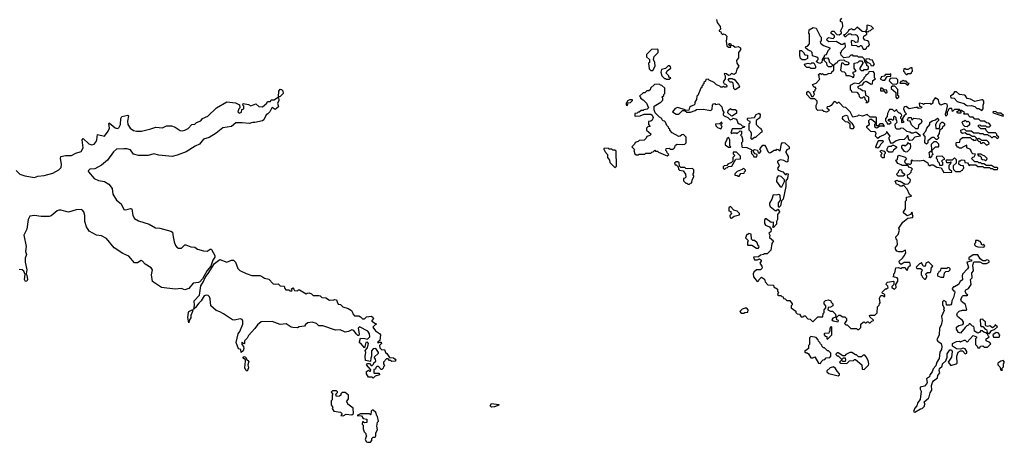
# Model space of a CAD drawing. Extents: x 2673034 to 2765626, y 830478 to 954748.
# Tile 63 of 126: x 2716032 to 2726178, y 848288 to 852645. Entities that reach past the tile are written whole.
import ezdxf

# ---------------------------------------------------------------- set-up
doc = ezdxf.new("R2010")
doc.units = 0

msp = doc.modelspace()

# ---------------------------------------------------------------- linework, layer by layer
at = {"layer": '0CON05XD'}
for points in [[(2723212, 852648), (2723220, 852615), (2723250, 852575), (2723252, 852548), (2723240, 852535), (2723240, 852525), (2723255, 852520), (2723260, 852505), (2723273, 852493), (2723285, 852498), (2723302, 852492), (2723320, 852475), (2723310, 852425), (2723320, 852375), (2723335, 852360), (2723358, 852362), (2723358, 852368), (2723340, 852385), (2723342, 852398), (2723355, 852400), (2723362, 852382), (2723385, 852380), (2723405, 852360), (2723435, 852368), (2723460, 852355), (2723458, 852335), (2723440, 852305), (2723437, 852253), (2723418, 852225), (2723422, 852195), (2723442, 852165), (2723420, 852135), (2723410, 852095), (2723395, 852080), (2723365, 852090), (2723348, 852072), (2723335, 852070), (2723315, 852088), (2723295, 852090), (2723290, 852085), (2723300, 852065), (2723300, 852035), (2723282, 852005), (2723292, 851982), (2723305, 851980), (2723318, 851968), (2723320, 851955), (2723315, 851950), (2723295, 851950), (2723285, 851960), (2723275, 851950), (2723255, 851950), (2723245, 851960), (2723212, 851972), (2723188, 851998), (2723135, 852020), (2723125, 852030), (2723102, 852028), (2723098, 852012), (2723082, 851998), (2723080, 851985), (2723072, 851978), (2723070, 851965), (2723062, 851958), (2723060, 851945), (2723052, 851938), (2723018, 851862), (2723010, 851855), (2723007, 851823), (2722990, 851795), (2722987, 851773), (2722977, 851763), (2722950, 851755), (2722935, 851740), (2722928, 851712), (2722890, 851710), (2722890, 851705), (2722905, 851690), (2722945, 851690), (2722992, 851708), (2723005, 851720), (2723075, 851722), (2723155, 851710), (2723167, 851723), (2723170, 851765), (2723182, 851778), (2723195, 851780), (2723202, 851772), (2723235, 851778), (2723267, 851747), (2723273, 851713), (2723290, 851685), (2723282, 851678), (2723280, 851665), (2723292, 851652), (2723328, 851638), (2723353, 851613), (2723375, 851620), (2723385, 851630), (2723418, 851618), (2723432, 851582), (2723445, 851570), (2723458, 851568), (2723475, 851550), (2723500, 851545), (2723498, 851532), (2723475, 851530), (2723465, 851520), (2723375, 851520), (2723360, 851475), (2723365, 851470), (2723385, 851480), (2723415, 851480), (2723425, 851472), (2723455, 851500), (2723470, 851495), (2723470, 851465), (2723460, 851455), (2723468, 851448), (2723480, 851415), (2723480, 851385), (2723470, 851375), (2723472, 851335), (2723475, 851330), (2723525, 851328), (2723568, 851308), (2723580, 851295), (2723570, 851285), (2723572, 851265), (2723588, 851248), (2723595, 851230), (2723628, 851232), (2723630, 851255), (2723612, 851262), (2723592, 851282), (2723592, 851298), (2723602, 851308), (2723635, 851300), (2723642, 851272), (2723655, 851270), (2723670, 851285), (2723670, 851295), (2723660, 851305), (2723663, 851317), (2723688, 851352), (2723705, 851350), (2723720, 851335), (2723740, 851285), (2723755, 851272), (2723770, 851275), (2723805, 851300), (2723825, 851300), (2723835, 851310), (2723848, 851308), (2723868, 851292), (2723880, 851365), (2723893, 851377), (2723916, 851376), (2723962, 851335), (2723959, 851315), (2723938, 851302), (2723928, 851285), (2723928, 851275), (2723952, 851235), (2723946, 851184), (2723935, 851176), (2723905, 851193), (2723875, 851199), (2723862, 851198), (2723840, 851185), (2723840, 851175), (2723858, 851145), (2723855, 851130), (2723840, 851115), (2723848, 851095), (2723896, 851076), (2723918, 851048), (2723930, 851050), (2723935, 851060), (2723950, 851055), (2723942, 851008), (2723928, 850982), (2723928, 850925), (2723900, 850795), (2723882, 850778), (2723870, 850725), (2723855, 850710), (2723850, 850715), (2723852, 850755), (2723870, 850785), (2723867, 850837), (2723855, 850842), (2723825, 850837), (2723795, 850840), (2723782, 850795), (2723758, 850752), (2723758, 850735), (2723765, 850720), (2723815, 850678), (2723832, 850678), (2723845, 850690), (2723858, 850675), (2723860, 850665), (2723840, 850635), (2723840, 850585), (2723830, 850565), (2723830, 850535), (2723798, 850502), (2723792, 850505), (2723800, 850525), (2723798, 850558), (2723775, 850553), (2723725, 850590), (2723715, 850590), (2723708, 850582), (2723708, 850545), (2723717, 850527), (2723759, 850509), (2723774, 850485), (2723772, 850458), (2723752, 850445), (2723760, 850425), (2723758, 850398), (2723800, 850365), (2723783, 850337), (2723772, 850268), (2723735, 850230), (2723705, 850230), (2723697, 850223), (2723664, 850216), (2723645, 850200), (2723592, 850198), (2723605, 850170), (2723635, 850170), (2723655, 850180), (2723672, 850165), (2723672, 850155), (2723658, 850135), (2723680, 850105), (2723681, 850095), (2723679, 850081), (2723665, 850067), (2723623, 850067), (2723597, 850043), (2723588, 850025), (2723593, 849993), (2723630, 849945), (2723649, 849951), (2723653, 849967), (2723675, 849990), (2723708, 849968), (2723712, 849942), (2723742, 849912), (2723798, 849908), (2723802, 849892), (2723815, 849880), (2723828, 849878), (2723840, 849865), (2723840, 849845), (2723850, 849835), (2723842, 849812), (2723855, 849800), (2723875, 849800), (2723885, 849790), (2723898, 849788), (2723902, 849772), (2723918, 849768), (2723935, 849750), (2723968, 849748), (2723990, 849715), (2723990, 849705), (2723980, 849695), (2723980, 849675), (2724028, 849638), (2724030, 849625), (2724042, 849612), (2724068, 849608), (2724085, 849580), (2724105, 849580), (2724115, 849590), (2724125, 849590), (2724152, 849562), (2724178, 849558), (2724205, 849530), (2724255, 849580), (2724308, 849582), (2724310, 849615), (2724320, 849625), (2724320, 849655), (2724340, 849675), (2724340, 849695), (2724320, 849715), (2724320, 849735), (2724335, 849750), (2724365, 849758), (2724390, 849745), (2724393, 849733), (2724410, 849715), (2724410, 849695), (2724385, 849680), (2724362, 849678), (2724360, 849655), (2724385, 849640), (2724408, 849638), (2724438, 849608), (2724440, 849585), (2724430, 849575)], [(2724485, 851780), (2724475, 851790), (2724465, 851790), (2724455, 851780), (2724438, 851798), (2724425, 851800), (2724395, 851760), (2724375, 851750), (2724352, 851748), (2724350, 851735), (2724368, 851718), (2724370, 851705), (2724347, 851693), (2724318, 851698), (2724302, 851712), (2724255, 851708), (2724243, 851723), (2724238, 851745), (2724238, 851762), (2724250, 851785), (2724250, 851805), (2724225, 851830), (2724185, 851830), (2724142, 851875), (2724143, 851897), (2724157, 851907), (2724178, 851888), (2724192, 851852), (2724208, 851852), (2724210, 851865), (2724220, 851875), (2724210, 851905), (2724228, 851912), (2724230, 851925), (2724240, 851935), (2724228, 851948), (2724215, 851950), (2724200, 851975), (2724238, 851992), (2724278, 852032), (2724270, 852045), (2724270, 852065), (2724260, 852075), (2724275, 852090), (2724285, 852090), (2724295, 852080), (2724305, 852090), (2724315, 852080), (2724345, 852080), (2724365, 852090), (2724398, 852092), (2724402, 852108), (2724420, 852125), (2724422, 852178), (2724445, 852200), (2724457, 852203), (2724463, 852217), (2724483, 852227), (2724525, 852230), (2724535, 852220), (2724568, 852208), (2724580, 852195), (2724565, 852180), (2724535, 852180), (2724515, 852200), (2724500, 852195), (2724490, 852125), (2724505, 852110), (2724528, 852108), (2724540, 852095), (2724545, 852070), (2724575, 852070), (2724605, 852060), (2724615, 852050), (2724628, 852052), (2724630, 852075), (2724620, 852085), (2724620, 852105), (2724650, 852115), (2724630, 852145), (2724630, 852195), (2724667, 852203), (2724685, 852220), (2724705, 852220), (2724720, 852205), (2724720, 852195), (2724690, 852145), (2724690, 852135), (2724702, 852122), (2724725, 852120), (2724735, 852130), (2724765, 852130), (2724778, 852142), (2724778, 852158), (2724762, 852172), (2724760, 852185), (2724740, 852215), (2724738, 852238), (2724715, 852260), (2724675, 852260), (2724665, 852270), (2724625, 852270), (2724615, 852280), (2724595, 852280), (2724575, 852260), (2724525, 852250), (2724495, 852280), (2724490, 852305), (2724500, 852315), (2724500, 852325), (2724540, 852365), (2724538, 852398), (2724525, 852400), (2724515, 852390), (2724495, 852390), (2724445, 852420), (2724368, 852418), (2724352, 852432), (2724350, 852445), (2724365, 852460), (2724415, 852450), (2724427, 852463), (2724428, 852478), (2724393, 852503), (2724393, 852517), (2724405, 852528), (2724420, 852525), (2724453, 852493), (2724475, 852490), (2724500, 852505), (2724500, 852515), (2724490, 852525), (2724512, 852575), (2724510, 852615), (2724490, 852625), (2724490, 852645), (2724505, 852660)], [(2724275, 852192), (2724252, 852202), (2724240, 852215), (2724260, 852235), (2724258, 852248), (2724245, 852260), (2724202, 852272), (2724198, 852308), (2724185, 852320), (2724155, 852330), (2724130, 852355), (2724132, 852368), (2724148, 852372), (2724170, 852395), (2724170, 852495), (2724162, 852505), (2724168, 852542), (2724207, 852563), (2724239, 852559), (2724280, 852475), (2724290, 852465), (2724290, 852425), (2724280, 852415), (2724282, 852402), (2724315, 852380), (2724380, 852355), (2724380, 852345), (2724360, 852325), (2724350, 852295), (2724338, 852282), (2724320, 852275), (2724320, 852265), (2724300, 852235), (2724298, 852202), (2724275, 852192)], [(2724745, 852340), (2724758, 852352), (2724760, 852365), (2724775, 852370), (2724790, 852385), (2724780, 852415), (2724767, 852427), (2724740, 852435), (2724728, 852455), (2724730, 852475), (2724760, 852495), (2724760, 852505), (2724748, 852518), (2724713, 852523), (2724662, 852568), (2724635, 852540), (2724615, 852540), (2724605, 852550), (2724575, 852540), (2724568, 852522), (2724538, 852492), (2724522, 852488), (2724535, 852470), (2724545, 852470), (2724575, 852500), (2724595, 852500), (2724605, 852490), (2724645, 852492), (2724657, 852487), (2724672, 852462), (2724668, 852412), (2724645, 852410), (2724632, 852422), (2724605, 852430), (2724600, 852425), (2724602, 852382), (2724655, 852380), (2724665, 852370), (2724685, 852370), (2724695, 852380), (2724705, 852380), (2724722, 852342), (2724745, 852340)], [(2724775, 852520), (2724785, 852530), (2724798, 852532), (2724812, 852548), (2724830, 852555), (2724807, 852577), (2724765, 852590), (2724760, 852585), (2724760, 852545), (2724752, 852532), (2724762, 852522), (2724775, 852520)], [(2722555, 852120), (2722580, 852165), (2722578, 852205), (2722562, 852235), (2722570, 852265), (2722610, 852305), (2722610, 852335), (2722605, 852340), (2722543, 852337), (2722490, 852285), (2722492, 852262), (2722520, 852235), (2722520, 852205), (2722512, 852195), (2722518, 852138), (2722535, 852120), (2722555, 852120)], [(2724125, 852230), (2724095, 852230), (2724078, 852245), (2724070, 852275), (2724072, 852328), (2724088, 852328), (2724110, 852305), (2724122, 852282), (2724148, 852278), (2724150, 852245), (2724125, 852230)], [(2724395, 852160), (2724365, 852160), (2724352, 852172), (2724348, 852198), (2724320, 852225), (2724320, 852235), (2724332, 852248), (2724355, 852250), (2724370, 852235), (2724372, 852212), (2724410, 852175), (2724395, 852160)], [(2724825, 852170), (2724840, 852185), (2724832, 852192), (2724818, 852228), (2724795, 852230), (2724785, 852240), (2724752, 852238), (2724752, 852222), (2724772, 852202), (2724788, 852198), (2724798, 852188), (2724802, 852172), (2724825, 852170)], [(2722725, 852030), (2722740, 852045), (2722722, 852052), (2722720, 852065), (2722692, 852095), (2722702, 852118), (2722740, 852145), (2722738, 852158), (2722725, 852170), (2722715, 852170), (2722688, 852142), (2722645, 852130), (2722638, 852105), (2722650, 852065), (2722675, 852040), (2722685, 852040), (2722695, 852030), (2722725, 852030)], [(2724225, 852142), (2724185, 852142), (2724172, 852152), (2724143, 852153), (2724122, 852172), (2724120, 852185), (2724155, 852198), (2724185, 852190), (2724195, 852200), (2724215, 852200), (2724232, 852165), (2724232, 852148), (2724225, 852142)], [(2725175, 852080), (2725185, 852090), (2725215, 852090), (2725220, 852095), (2725220, 852105), (2725230, 852115), (2725228, 852148), (2725215, 852150), (2725185, 852130), (2725165, 852130), (2725155, 852140), (2725142, 852138), (2725140, 852115), (2725148, 852108), (2725152, 852092), (2725165, 852080), (2725175, 852080)], [(2723405, 851920), (2723390, 851935), (2723385, 851990), (2723375, 852000), (2723352, 852002), (2723332, 852022), (2723342, 852038), (2723375, 852040), (2723385, 852030), (2723395, 852030), (2723440, 851975), (2723448, 851955), (2723442, 851945), (2723405, 851920)], [(2724765, 851790), (2724780, 851805), (2724780, 851845), (2724752, 851862), (2724748, 851908), (2724715, 851910), (2724695, 851930), (2724682, 851932), (2724672, 851942), (2724670, 851955), (2724695, 851970), (2724718, 851972), (2724735, 852000), (2724755, 852010), (2724805, 851980), (2724818, 851982), (2724822, 852018), (2724850, 852035), (2724840, 852045), (2724840, 852095), (2724825, 852110), (2724782, 852108), (2724778, 852092), (2724765, 852080), (2724752, 852078), (2724750, 852065), (2724730, 852045), (2724730, 852035), (2724678, 851982), (2724635, 851990), (2724590, 851965), (2724590, 851925), (2724598, 851918), (2724602, 851902), (2724657, 851897), (2724680, 851875), (2724683, 851853), (2724695, 851840), (2724715, 851840), (2724725, 851850), (2724738, 851848), (2724740, 851825), (2724760, 851805), (2724750, 851790), (2724765, 851790)], [(2724945, 852020), (2724972, 852058), (2725008, 852062), (2725008, 852088), (2724995, 852080), (2724955, 852080), (2724938, 852062), (2724910, 852055), (2724910, 852045), (2724900, 852035), (2724923, 852023), (2724945, 852020)], [(2725065, 851980), (2725080, 851995), (2725080, 852025), (2725068, 852038), (2725025, 852042), (2725002, 852038), (2724990, 852015), (2725022, 851982), (2725065, 851980)], [(2722705, 851240), (2722720, 851255), (2722702, 851272), (2722700, 851285), (2722690, 851295), (2722692, 851318), (2722725, 851320), (2722735, 851310), (2722765, 851310), (2722778, 851322), (2722790, 851350), (2722805, 851362), (2722865, 851358), (2722887, 851363), (2722900, 851375), (2722898, 851435), (2722872, 851462), (2722855, 851458), (2722837, 851443), (2722825, 851442), (2722755, 851480), (2722730, 851505), (2722730, 851515), (2722722, 851522), (2722718, 851538), (2722700, 851555), (2722688, 851588), (2722675, 851600), (2722662, 851602), (2722652, 851612), (2722650, 851625), (2722625, 851640), (2722580, 851685), (2722570, 851715), (2722570, 851755), (2722640, 851795), (2722660, 851815), (2722660, 851835), (2722650, 851845), (2722668, 851862), (2722670, 851875), (2722680, 851885), (2722678, 851938), (2722648, 851968), (2722635, 851970), (2722625, 851980), (2722573, 851977), (2722532, 851938), (2722528, 851922), (2722515, 851910), (2722495, 851910), (2722475, 851890), (2722455, 851890), (2722420, 851855), (2722428, 851848), (2722430, 851835), (2722455, 851820), (2722490, 851785), (2722510, 851735), (2722497, 851723), (2722463, 851717), (2722455, 851710), (2722435, 851710), (2722415, 851690), (2722405, 851690), (2722395, 851680), (2722372, 851678), (2722370, 851655), (2722375, 851650), (2722425, 851652), (2722465, 851672), (2722535, 851672), (2722549, 851659), (2722558, 851635), (2722550, 851610), (2722535, 851600), (2722510, 851595), (2722510, 851565), (2722530, 851545), (2722505, 851540), (2722490, 851525), (2722490, 851505), (2722540, 851465), (2722525, 851450), (2722495, 851440), (2722488, 851422), (2722468, 851402), (2722415, 851400), (2722405, 851390), (2722375, 851380), (2722368, 851362), (2722340, 851335), (2722368, 851308), (2722360, 851295), (2722372, 851262), (2722385, 851250), (2722405, 851250), (2722415, 851260), (2722475, 851260), (2722485, 851270), (2722535, 851270), (2722545, 851280), (2722558, 851282), (2722575, 851300), (2722585, 851290), (2722605, 851290), (2722615, 851280), (2722688, 851248), (2722705, 851240)], [(2724965, 851890), (2724970, 851895), (2724968, 851918), (2724935, 851920), (2724915, 851940), (2724902, 851938), (2724902, 851912), (2724935, 851910), (2724955, 851890), (2724965, 851890)], [(2725075, 851830), (2725090, 851845), (2725090, 851855), (2725080, 851865), (2725080, 851925), (2725048, 851958), (2725025, 851960), (2725012, 851948), (2725010, 851935), (2725060, 851895), (2725060, 851845), (2725075, 851830)], [(2725185, 851970), (2725198, 851988), (2725182, 851992), (2725165, 852010), (2725145, 852010), (2725135, 852020), (2725125, 852010), (2725112, 852008), (2725100, 851995), (2725105, 851990), (2725155, 851990), (2725185, 851970)], [(2715995, 851089), (2716035, 851053), (2716085, 851034), (2716185, 851019), (2716218, 851032), (2716285, 851040), (2716374, 851064), (2716435, 851096), (2716458, 851122), (2716464, 851155), (2716451, 851215), (2716457, 851233), (2716505, 851246), (2716565, 851246), (2716610, 851270), (2716665, 851287), (2716685, 851325), (2716674, 851405), (2716685, 851419), (2716745, 851365), (2716775, 851355), (2716799, 851361), (2716818, 851382), (2716828, 851405), (2716835, 851462), (2716905, 851444), (2716945, 851495), (2716956, 851525), (2716950, 851575), (2716955, 851582), (2717015, 851531), (2717035, 851524), (2717055, 851531), (2717069, 851565), (2717073, 851627), (2717084, 851646), (2717145, 851659), (2717152, 851655), (2717143, 851597), (2717145, 851565), (2717169, 851525), (2717205, 851503), (2717235, 851495), (2717286, 851494), (2717382, 851518), (2717435, 851537), (2717505, 851531), (2717545, 851552), (2717595, 851552), (2717635, 851537), (2717685, 851503), (2717711, 851499), (2717735, 851505), (2717767, 851523), (2717805, 851566), (2717835, 851569), (2717855, 851585), (2717898, 851602), (2717915, 851626), (2717970, 851650), (2718059, 851735), (2718165, 851799), (2718255, 851786), (2718297, 851767), (2718300, 851735), (2718290, 851725), (2718280, 851695), (2718295, 851682), (2718318, 851692), (2718322, 851718), (2718340, 851725), (2718340, 851755), (2718330, 851765), (2718335, 851780), (2718389, 851769), (2718415, 851758), (2718465, 851778), (2718495, 851750), (2718535, 851748), (2718580, 851785), (2718585, 851800), (2718615, 851800), (2718622, 851818), (2718655, 851818), (2718700, 851850), (2718701, 851909), (2718715, 851928), (2718730, 851925), (2718743, 851913), (2718748, 851885), (2718715, 851852), (2718700, 851850), (2718702, 851808), (2718690, 851785), (2718700, 851745), (2718665, 851720), (2718635, 851740), (2718630, 851735), (2718610, 851695), (2718590, 851675), (2718570, 851665), (2718548, 851612), (2718535, 851601), (2718455, 851584), (2718434, 851586), (2718395, 851573), (2718323, 851583), (2718259, 851581), (2718213, 851545), (2718125, 851531), (2718056, 851475), (2717985, 851430), (2717925, 851414), (2717885, 851361), (2717839, 851341), (2717746, 851284), (2717653, 851247), (2717604, 851236), (2717465, 851248), (2717415, 851262), (2717355, 851243), (2717255, 851245), (2717205, 851260), (2717173, 851303), (2717135, 851313), (2717105, 851313), (2717031, 851309), (2716997, 851283), (2716935, 851198), (2716875, 851145), (2716805, 851108), (2716755, 851105), (2716739, 851085), (2716740, 851075), (2716798, 851008), (2716845, 850988), (2716906, 850975), (2716949, 850949), (2716984, 850904), (2716992, 850845), (2717031, 850785), (2717078, 850745), (2717105, 850689), (2717125, 850685), (2717175, 850698), (2717186, 850695), (2717197, 850625), (2717215, 850595), (2717255, 850571), (2717365, 850536), (2717430, 850500), (2717475, 850496), (2717590, 850465), (2717606, 850455), (2717615, 850405), (2717623, 850355), (2717637, 850317), (2717650, 850300), (2717669, 850289), (2717700, 850290), (2717735, 850322), (2717745, 850323), (2717795, 850304), (2717835, 850298), (2717865, 850279), (2717925, 850261), (2717965, 850259), (2717995, 850278), (2718005, 850280), (2718008, 850275), (2718041, 850215), (2718044, 850195), (2718023, 850165), (2718000, 850105), (2717965, 850060), (2717916, 849974), (2717887, 849943), (2717874, 849936), (2717820, 849930), (2717775, 849875), (2717735, 849860), (2717695, 849873), (2717635, 849865), (2717494, 849885), (2717402, 849945), (2717389, 850015), (2717401, 850065), (2717385, 850085), (2717324, 850124), (2717299, 850155), (2717285, 850162), (2717245, 850138), (2717215, 850139), (2717157, 850207), (2717093, 850235), (2717005, 850294), (2716928, 850388), (2716875, 850416), (2716825, 850422), (2716749, 850465), (2716719, 850509), (2716703, 850565), (2716703, 850625), (2716692, 850665), (2716680, 850680), (2716665, 850688), (2716615, 850685), (2716535, 850659), (2716455, 850682), (2716435, 850681), (2716417, 850673), (2716356, 850624), (2716335, 850616), (2716253, 850617), (2716185, 850625), (2716135, 850618), (2716118, 850585), (2716105, 850485), (2716074, 850425), (2716099, 850305), (2716093, 850255), (2716103, 850225), (2716088, 850185), (2716089, 850145), (2716106, 850066), (2716097, 850025), (2716105, 850010), (2716112, 849965), (2716105, 849948), (2716092, 849945), (2716083, 849965), (2716088, 850018), (2716073, 850053), (2716056, 850066), (2716025, 850070)], [(2724430, 849575), (2724412, 849568), (2724402, 849552), (2724415, 849540), (2724465, 849530), (2724470, 849545), (2724452, 849552), (2724450, 849575), (2724472, 849598), (2724485, 849600), (2724515, 849580), (2724535, 849580), (2724550, 849565), (2724550, 849545), (2724532, 849512), (2724545, 849500), (2724558, 849498), (2724595, 849460), (2724655, 849460), (2724665, 849450), (2724678, 849452), (2724698, 849472), (2724700, 849505), (2724722, 849528), (2724735, 849530), (2724745, 849520), (2724755, 849520), (2724765, 849530), (2724775, 849530), (2724785, 849520), (2724795, 849520), (2724812, 849538), (2724828, 849542), (2724828, 849548), (2724792, 849582), (2724790, 849595), (2724795, 849600), (2724845, 849600), (2724868, 849622), (2724870, 849685), (2724888, 849702), (2724890, 849715), (2724900, 849725), (2724890, 849775), (2724905, 849800), (2724925, 849800), (2724935, 849790), (2724945, 849790), (2724947, 849807), (2724935, 849820), (2724922, 849822), (2724920, 849835), (2724955, 849870), (2724965, 849870), (2724980, 849885), (2724978, 849898), (2724960, 849915), (2724965, 849930), (2724975, 849940), (2725035, 849950), (2725040, 849945), (2725040, 849915), (2725020, 849895), (2725020, 849885), (2725045, 849868), (2725062, 849885), (2725060, 849915), (2725082, 849948), (2725082, 849972), (2725072, 849982), (2725030, 849995), (2725040, 850005), (2725040, 850025), (2725050, 850035), (2725060, 850085), (2725085, 850090), (2725115, 850080), (2725125, 850090), (2725155, 850090), (2725162, 850072), (2725175, 850060), (2725192, 850098), (2725210, 850115), (2725205, 850140), (2725145, 850140), (2725115, 850122), (2725098, 850135), (2725094, 850156), (2725130, 850185), (2725150, 850215), (2725162, 850245), (2725160, 850265), (2725155, 850270), (2725125, 850251), (2725092, 850252), (2725070, 850260), (2725058, 850278), (2725058, 850295), (2725077, 850325), (2725072, 850372), (2725063, 850383), (2725060, 850405), (2725085, 850430), (2725097, 850475), (2725090, 850495), (2725132, 850558), (2725183, 850597), (2725230, 850605), (2725238, 850615), (2725228, 850642), (2725230, 850655), (2725225, 850660), (2725210, 850635), (2725175, 850622), (2725140, 850655), (2725140, 850665), (2725160, 850695), (2725160, 850775), (2725170, 850785), (2725170, 850815), (2725220, 850825), (2725202, 850842), (2725178, 850898), (2725138, 850938), (2725125, 850930), (2725105, 850930), (2725095, 850940), (2725062, 850952), (2725060, 850965), (2725050, 850975), (2725062, 850988), (2725075, 850990), (2725085, 850980), (2725105, 850980), (2725155, 850950), (2725188, 850952), (2725208, 850972), (2725210, 850995), (2725195, 851010), (2725182, 851012), (2725180, 851045), (2725198, 851052), (2725218, 851072), (2725220, 851095), (2725230, 851105), (2725218, 851118), (2725202, 851122), (2725185, 851140), (2725125, 851140), (2725115, 851150), (2725082, 851162), (2725060, 851195), (2725078, 851202), (2725080, 851235), (2725092, 851248), (2725155, 851228), (2725170, 851215), (2725150, 851185), (2725152, 851172), (2725165, 851160), (2725195, 851160), (2725208, 851152), (2725220, 851165), (2725220, 851195), (2725225, 851200), (2725235, 851190), (2725285, 851192), (2725305, 851188), (2725345, 851197), (2725388, 851168), (2725392, 851152), (2725405, 851140), (2725415, 851140), (2725425, 851150), (2725445, 851150), (2725483, 851123), (2725528, 851118), (2725555, 851070), (2725638, 851072), (2725638, 851078), (2725612, 851102), (2725608, 851115), (2725610, 851145), (2725628, 851162), (2725630, 851175), (2725625, 851180), (2725615, 851170), (2725585, 851170), (2725580, 851195), (2725585, 851200), (2725645, 851200), (2725665, 851220), (2725680, 851205), (2725680, 851165), (2725652, 851138), (2725650, 851115), (2725655, 851100), (2725675, 851080), (2725725, 851080), (2725735, 851090), (2725748, 851092), (2725750, 851105), (2725760, 851115), (2725758, 851138), (2725725, 851140), (2725710, 851155), (2725712, 851188), (2725725, 851190), (2725735, 851200), (2725768, 851198), (2725772, 851172), (2725798, 851168), (2725815, 851140), (2725825, 851150), (2725885, 851150), (2725905, 851130), (2725955, 851130), (2725965, 851120), (2726025, 851120), (2726035, 851110), (2726055, 851110), (2726065, 851100), (2726108, 851102), (2726110, 851115), (2726105, 851120), (2726075, 851120), (2726045, 851140), (2725995, 851140), (2725965, 851160), (2725945, 851160), (2725935, 851170), (2725915, 851170), (2725905, 851180), (2725875, 851180), (2725840, 851215), (2725852, 851228), (2725868, 851232), (2725880, 851260), (2725852, 851262), (2725842, 851272), (2725828, 851308), (2725792, 851322), (2725790, 851350), (2725742, 851328), (2725735, 851320), (2725715, 851320), (2725705, 851330), (2725692, 851332), (2725690, 851345), (2725680, 851355), (2725680, 851375), (2725685, 851380), (2725718, 851382), (2725722, 851408), (2725745, 851430), (2725825, 851430), (2725845, 851410), (2725855, 851410), (2725865, 851400), (2725888, 851402), (2725890, 851425), (2725875, 851440), (2725845, 851440), (2725815, 851460), (2725795, 851460), (2725775, 851480), (2725745, 851470), (2725733, 851483), (2725730, 851505), (2725765, 851520), (2725785, 851500), (2725835, 851500), (2725865, 851480), (2725915, 851480), (2725925, 851470), (2725955, 851470), (2725965, 851460), (2726005, 851460), (2726015, 851450), (2726028, 851448), (2726045, 851430), (2726055, 851430), (2726065, 851440), (2726085, 851440), (2726105, 851420), (2726120, 851435), (2726102, 851452), (2726100, 851465), (2726088, 851478), (2726015, 851480), (2725992, 851502), (2725988, 851518), (2725935, 851520), (2725912, 851542), (2725912, 851558), (2725925, 851560), (2725935, 851550), (2725985, 851550), (2725995, 851540), (2726025, 851540), (2726040, 851555), (2726018, 851578), (2725995, 851580), (2725975, 851600), (2725935, 851600), (2725915, 851620), (2725875, 851620), (2725855, 851640), (2725825, 851640), (2725812, 851652), (2725805, 851670), (2725762, 851672), (2725768, 851688), (2725735, 851710), (2725720, 851710), (2725730, 851695), (2725728, 851682), (2725695, 851680), (2725690, 851695), (2725705, 851710), (2725720, 851710), (2725715, 851720), (2725665, 851720), (2725645, 851700), (2725638, 851728), (2725615, 851730), (2725600, 851715), (2725600, 851705), (2725590, 851695), (2725590, 851665), (2725575, 851650), (2725570, 851675), (2725580, 851695), (2725592, 851755), (2725590, 851775), (2725565, 851782), (2725522, 851762), (2725507, 851785), (2725498, 851818), (2725465, 851840), (2725440, 851805), (2725440, 851785), (2725425, 851770), (2725415, 851780), (2725355, 851778), (2725345, 851770), (2725337, 851777), (2725300, 851785), (2725302, 851752), (2725330, 851745), (2725317, 851733), (2725295, 851730), (2725285, 851740), (2725265, 851740), (2725197, 851727), (2725165, 851750), (2725152, 851748), (2725142, 851738), (2725140, 851725), (2725152, 851692), (2725170, 851675), (2725147, 851653), (2725130, 851625), (2725130, 851605), (2725138, 851598), (2725140, 851585), (2725125, 851580), (2725120, 851585), (2725120, 851615), (2725110, 851625), (2725110, 851645), (2725120, 851655), (2725118, 851668), (2725105, 851680), (2725095, 851680), (2725072, 851702), (2725065, 851720), (2725045, 851700), (2725025, 851720), (2724995, 851720), (2724973, 851677), (2724972, 851648), (2724952, 851625), (2724953, 851603), (2724968, 851588), (2724972, 851572), (2724995, 851570), (2725010, 851585), (2724998, 851598), (2724982, 851602), (2724992, 851618), (2725015, 851620), (2725025, 851610), (2725040, 851615), (2725040, 851645), (2725045, 851650), (2725060, 851635), (2725060, 851615), (2725068, 851605), (2725070, 851585), (2725050, 851565), (2725053, 851533), (2725065, 851520), (2725105, 851520), (2725115, 851530), (2725137, 851527), (2725170, 851495), (2725205, 851490), (2725218, 851478), (2725242, 851478), (2725267, 851487), (2725308, 851458), (2725310, 851445), (2725255, 851432), (2725228, 851402), (2725205, 851400), (2725190, 851415), (2725188, 851448), (2725175, 851448), (2725168, 851432), (2725145, 851410), (2725094, 851406), (2725063, 851397), (2725028, 851372), (2725015, 851370), (2725000, 851385), (2724990, 851415), (2724990, 851435), (2725000, 851445), (2724968, 851488), (2724962, 851488), (2724960, 851475), (2724948, 851462), (2724895, 851438), (2724875, 851420), (2724850, 851445), (2724858, 851475), (2724848, 851488), (2724802, 851492), (2724760, 851535), (2724762, 851548), (2724790, 851565), (2724790, 851575), (2724780, 851585), (2724780, 851605), (2724795, 851620), (2724808, 851618), (2724848, 851588), (2724850, 851575), (2724840, 851565), (2724840, 851545), (2724852, 851532), (2724865, 851530), (2724895, 851550), (2724925, 851550), (2724938, 851542), (2724940, 851555), (2724925, 851570), (2724895, 851570), (2724878, 851552), (2724862, 851552), (2724860, 851635), (2724855, 851640), (2724795, 851640), (2724765, 851668), (2724715, 851650), (2724675, 851660), (2724665, 851650), (2724615, 851640), (2724590, 851695), (2724545, 851740), (2724522, 851742), (2724485, 851780)], [(2725945, 851710), (2725960, 851725), (2725958, 851765), (2725967, 851785), (2725967, 851805), (2725955, 851818), (2725945, 851820), (2725875, 851802), (2725830, 851825), (2725795, 851832), (2725779, 851859), (2725767, 851867), (2725715, 851872), (2725685, 851902), (2725665, 851900), (2725646, 851874), (2725622, 851855), (2725625, 851840), (2725660, 851835), (2725693, 851803), (2725713, 851793), (2725765, 851780), (2725783, 851763), (2725798, 851758), (2725835, 851760), (2725875, 851750), (2725895, 851730), (2725915, 851728), (2725945, 851710)], [(2722295, 851760), (2722302, 851788), (2722325, 851790), (2722348, 851812), (2722348, 851818), (2722315, 851820), (2722290, 851805), (2722290, 851795), (2722280, 851785), (2722280, 851765), (2722295, 851760)], [(2722825, 851670), (2722862, 851708), (2722890, 851710), (2722890, 851715), (2722815, 851738), (2722785, 851730), (2722760, 851695), (2722795, 851670), (2722825, 851670)], [(2723375, 851650), (2723362, 851652), (2723330, 851685), (2723333, 851707), (2723355, 851730), (2723365, 851720), (2723405, 851720), (2723417, 851707), (2723418, 851682), (2723375, 851650)], [(2723575, 851410), (2723570, 851415), (2723572, 851472), (2723565, 851490), (2723550, 851505), (2723550, 851575), (2723558, 851582), (2723560, 851595), (2723542, 851602), (2723532, 851612), (2723530, 851625), (2723535, 851630), (2723602, 851638), (2723621, 851669), (2723652, 851682), (2723662, 851665), (2723657, 851633), (2723620, 851605), (2723620, 851565), (2723655, 851530), (2723670, 851525), (2723670, 851515), (2723680, 851505), (2723680, 851485), (2723665, 851480), (2723615, 851430), (2723605, 851430), (2723575, 851410)], [(2724598, 851518), (2724590, 851525), (2724588, 851568), (2724565, 851590), (2724542, 851592), (2724517, 851617), (2724510, 851625), (2724512, 851648), (2724545, 851660), (2724563, 851653), (2724572, 851612), (2724608, 851578), (2724628, 851545), (2724627, 851533), (2724615, 851520), (2724598, 851518)], [(2725285, 851520), (2725265, 851520), (2725222, 851562), (2725208, 851598), (2725182, 851602), (2725180, 851615), (2725188, 851622), (2725190, 851635), (2725218, 851638), (2725225, 851610), (2725245, 851630), (2725303, 851623), (2725320, 851615), (2725328, 851595), (2725322, 851578), (2725292, 851558), (2725290, 851525), (2725285, 851520)], [(2725375, 851362), (2725360, 851375), (2725362, 851442), (2725340, 851465), (2725370, 851495), (2725378, 851525), (2725410, 851565), (2725410, 851585), (2725435, 851602), (2725468, 851612), (2725488, 851628), (2725498, 851618), (2725500, 851605), (2725482, 851588), (2725470, 851565), (2725472, 851522), (2725508, 851522), (2725518, 851572), (2725533, 851587), (2725545, 851590), (2725560, 851575), (2725560, 851555), (2725542, 851538), (2725538, 851522), (2725508, 851502), (2725507, 851473), (2725490, 851445), (2725500, 851435), (2725500, 851425), (2725485, 851410), (2725475, 851410), (2725455, 851430), (2725435, 851430), (2725390, 851395), (2725390, 851375), (2725375, 851362)], [(2726165, 851650), (2726168, 851658), (2726142, 851682), (2726115, 851680), (2726085, 851698), (2726060, 851695), (2726063, 851683), (2726165, 851650)], [(2723255, 851520), (2723270, 851545), (2723260, 851555), (2723260, 851565), (2723270, 851575), (2723268, 851588), (2723245, 851570), (2723202, 851568), (2723205, 851550), (2723222, 851532), (2723255, 851520)], [(2725795, 851540), (2725772, 851542), (2725752, 851562), (2725750, 851575), (2725740, 851585), (2725752, 851598), (2725765, 851600), (2725775, 851610), (2725792, 851592), (2725805, 851600), (2725820, 851585), (2725818, 851562), (2725795, 851540)], [(2723355, 851330), (2723360, 851335), (2723350, 851345), (2723350, 851405), (2723335, 851430), (2723320, 851415), (2723320, 851405), (2723300, 851375), (2723300, 851355), (2723335, 851330), (2723355, 851330)], [(2722165, 851120), (2722180, 851135), (2722178, 851288), (2722165, 851300), (2722145, 851300), (2722135, 851310), (2722105, 851310), (2722095, 851320), (2722052, 851318), (2722050, 851305), (2722058, 851298), (2722060, 851285), (2722090, 851255), (2722090, 851225), (2722110, 851195), (2722112, 851172), (2722165, 851120)], [(2724875, 851320), (2724862, 851322), (2724852, 851335), (2724873, 851387), (2724885, 851400), (2724925, 851400), (2724930, 851385), (2724902, 851358), (2724888, 851332), (2724875, 851320)], [(2724988, 851278), (2724972, 851292), (2724970, 851315), (2724985, 851340), (2725015, 851340), (2725025, 851350), (2725035, 851350), (2725068, 851335), (2725068, 851325), (2725035, 851300), (2725025, 851280), (2724988, 851278)], [(2725165, 851278), (2725148, 851285), (2725122, 851325), (2725122, 851345), (2725125, 851350), (2725145, 851350), (2725157, 851343), (2725180, 851365), (2725185, 851380), (2725195, 851370), (2725208, 851368), (2725212, 851335), (2725205, 851310), (2725175, 851282), (2725165, 851278)], [(2725415, 851220), (2725400, 851225), (2725410, 851235), (2725402, 851275), (2725430, 851300), (2725428, 851362), (2725455, 851390), (2725475, 851390), (2725500, 851365), (2725500, 851335), (2725495, 851330), (2725465, 851330), (2725438, 851302), (2725430, 851300), (2725430, 851275), (2725438, 851268), (2725440, 851255), (2725432, 851248), (2725428, 851232), (2725415, 851220)], [(2725995, 851350), (2726020, 851365), (2726018, 851378), (2725998, 851398), (2725945, 851400), (2725915, 851420), (2725902, 851418), (2725902, 851402), (2725915, 851390), (2725928, 851388), (2725932, 851372), (2725945, 851370), (2725955, 851380), (2725965, 851380), (2725995, 851350)], [(2723295, 851100), (2723312, 851118), (2723325, 851120), (2723335, 851130), (2723370, 851135), (2723412, 851208), (2723458, 851212), (2723458, 851238), (2723418, 851278), (2723382, 851278), (2723382, 851262), (2723400, 851245), (2723380, 851225), (2723380, 851185), (2723368, 851172), (2723330, 851155), (2723318, 851142), (2723292, 851138), (2723282, 851128), (2723280, 851115), (2723295, 851100)], [(2724935, 851220), (2724922, 851222), (2724910, 851235), (2724910, 851255), (2724920, 851265), (2724900, 851285), (2724905, 851300), (2724938, 851288), (2724950, 851275), (2724950, 851265), (2724940, 851255), (2724940, 851225), (2724935, 851220)], [(2725535, 851140), (2725512, 851142), (2725510, 851165), (2725492, 851182), (2725490, 851205), (2725480, 851215), (2725482, 851238), (2725535, 851240), (2725558, 851218), (2725558, 851202), (2725542, 851198), (2725530, 851185), (2725540, 851175), (2725540, 851145), (2725535, 851140)], [(2725985, 851190), (2725998, 851202), (2726000, 851215), (2725978, 851238), (2725945, 851250), (2725935, 851260), (2725900, 851260), (2725912, 851242), (2725925, 851240), (2725938, 851228), (2725940, 851215), (2725952, 851202), (2725975, 851200), (2725985, 851190)], [(2722935, 850950), (2722945, 850960), (2722958, 850962), (2722960, 850995), (2722980, 851025), (2722980, 851035), (2722970, 851045), (2722970, 851055), (2722980, 851065), (2722978, 851098), (2722965, 851110), (2722915, 851108), (2722895, 851110), (2722885, 851120), (2722845, 851120), (2722830, 851135), (2722828, 851168), (2722815, 851180), (2722795, 851180), (2722780, 851165), (2722785, 851150), (2722798, 851148), (2722818, 851128), (2722820, 851105), (2722832, 851092), (2722868, 851088), (2722892, 851052), (2722897, 851023), (2722885, 851010), (2722872, 851008), (2722873, 850983), (2722895, 850960), (2722905, 850960), (2722915, 850950), (2722935, 850950)], [(2723445, 851030), (2723462, 851058), (2723498, 851062), (2723500, 851075), (2723510, 851085), (2723510, 851095), (2723498, 851108), (2723485, 851110), (2723475, 851100), (2723425, 851080), (2723400, 851055), (2723402, 851042), (2723425, 851040), (2723435, 851030), (2723445, 851030)], [(2723875, 850920), (2723885, 850922), (2723912, 850975), (2723912, 850995), (2723878, 851028), (2723846, 851034), (2723834, 851016), (2723829, 850975), (2723865, 850929), (2723875, 850920)], [(2725135, 851030), (2725085, 851030), (2725070, 851045), (2725072, 851058), (2725088, 851072), (2725092, 851088), (2725105, 851100), (2725118, 851098), (2725122, 851072), (2725150, 851055), (2725148, 851042), (2725135, 851030)], [(2723365, 850600), (2723395, 850620), (2723448, 850632), (2723450, 850645), (2723425, 850670), (2723392, 850682), (2723355, 850720), (2723340, 850705), (2723340, 850675), (2723358, 850668), (2723360, 850655), (2723370, 850645), (2723350, 850625), (2723352, 850602), (2723365, 850600)], [(2723645, 850290), (2723650, 850305), (2723642, 850312), (2723630, 850345), (2723605, 850370), (2723585, 850370), (2723572, 850382), (2723570, 850435), (2723545, 850440), (2723535, 850430), (2723525, 850430), (2723510, 850395), (2723540, 850365), (2723530, 850355), (2723530, 850325), (2723535, 850320), (2723575, 850320), (2723625, 850290), (2723645, 850290)], [(2725965, 850300), (2725978, 850315), (2725968, 850328), (2725945, 850320), (2725940, 850345), (2725928, 850358), (2725915, 850360), (2725905, 850370), (2725882, 850368), (2725880, 850345), (2725870, 850335), (2725870, 850325), (2725885, 850310), (2725905, 850302), (2725965, 850300)], [(2725255, 848600), (2725315, 848632), (2725330, 848635), (2725355, 848660), (2725358, 848685), (2725350, 848705), (2725396, 848744), (2725402, 848755), (2725413, 848797), (2725430, 848825), (2725426, 848875), (2725437, 848903), (2725448, 848922), (2725488, 848952), (2725494, 848976), (2725513, 849005), (2725507, 849027), (2725511, 849049), (2725536, 849074), (2725542, 849098), (2725574, 849126), (2725589, 849165), (2725590, 849200), (2725615, 849240), (2725632, 849242), (2725639, 849225), (2725634, 849166), (2725600, 849115), (2725625, 849078), (2725680, 849095), (2725692, 849105), (2725688, 849175), (2725702, 849218), (2725725, 849230), (2725745, 849230), (2725775, 849200), (2725790, 849205), (2725790, 849225), (2725775, 849250), (2725755, 849258), (2725725, 849248), (2725685, 849252), (2725645, 849280), (2725645, 849308), (2725685, 849327), (2725715, 849330), (2725725, 849322), (2725765, 849342), (2725775, 849340), (2725795, 849320), (2725855, 849390), (2725890, 849375), (2725890, 849365), (2725880, 849355), (2725880, 849295), (2725898, 849278), (2725905, 849260), (2725925, 849260), (2725932, 849278), (2725955, 849282), (2725975, 849270), (2726005, 849270), (2726038, 849302), (2726030, 849315), (2725990, 849335), (2725990, 849355), (2726005, 849360), (2726020, 849375), (2726010, 849385), (2726008, 849398), (2725988, 849418), (2725965, 849422), (2725948, 849438), (2725935, 849440), (2725926, 849424), (2725903, 849413), (2725870, 849435), (2725868, 849468), (2725865, 849480), (2725850, 849485), (2725825, 849510), (2725815, 849510), (2725810, 849495), (2725792, 849488), (2725775, 849472), (2725726, 849414), (2725705, 849420), (2725684, 849454), (2725686, 849474), (2725708, 849492), (2725749, 849501), (2725758, 849512), (2725758, 849525), (2725748, 849545), (2725696, 849586), (2725690, 849610), (2725696, 849624), (2725712, 849638), (2725745, 849650), (2725785, 849650), (2725790, 849655), (2725777, 849707), (2725738, 849738), (2725731, 849765), (2725745, 849796), (2725755, 849801), (2725795, 849800), (2725800, 849805), (2725785, 849820), (2725774, 849846), (2725780, 849860), (2725810, 849875), (2725837, 849915), (2725830, 849965), (2725847, 849983), (2725842, 850035), (2725860, 850055), (2725853, 850115), (2725862, 850148), (2725925, 850150), (2725955, 850130), (2725995, 850130), (2726020, 850145), (2726020, 850155), (2726010, 850165), (2725995, 850170), (2725985, 850160), (2725955, 850160), (2725930, 850180), (2725905, 850220), (2725855, 850220), (2725812, 850188), (2725812, 850172), (2725838, 850168), (2725840, 850155), (2725790, 850145), (2725808, 850095), (2725798, 850075), (2725748, 850022), (2725742, 850005), (2725746, 849964), (2725722, 849945), (2725705, 849913), (2725665, 849890), (2725655, 849890), (2725640, 849875), (2725642, 849862), (2725655, 849850), (2725665, 849850), (2725668, 849835), (2725655, 849780), (2725637, 849745), (2725633, 849715), (2725628, 849705), (2725615, 849700), (2725582, 849702), (2725580, 849735), (2725555, 849750), (2725540, 849735), (2725540, 849705), (2725558, 849675), (2725552, 849665), (2725557, 849645), (2725532, 849585), (2725536, 849544), (2725527, 849495), (2725511, 849465), (2725506, 849395), (2725482, 849345), (2725491, 849331), (2725526, 849306), (2725534, 849274), (2725532, 849245), (2725514, 849216), (2725505, 849150), (2725483, 849115), (2725471, 849075), (2725444, 849046), (2725433, 849015), (2725410, 848985), (2725408, 848962), (2725377, 848943), (2725384, 848905), (2725380, 848895), (2725355, 848867), (2725310, 848855), (2725310, 848835), (2725322, 848815), (2725312, 848728), (2725285, 848698), (2725276, 848664), (2725255, 848640), (2725242, 848605), (2725255, 848600)], [(2719675, 848950), (2719665, 848960), (2719625, 848960), (2719604, 848994), (2719604, 849016), (2719625, 849030), (2719635, 849020), (2719645, 849020), (2719650, 849035), (2719604, 849086), (2719615, 849100), (2719635, 849100), (2719655, 849080), (2719665, 849080), (2719678, 849092), (2719682, 849108), (2719700, 849125), (2719698, 849145), (2719683, 849167), (2719730, 849205), (2719730, 849215), (2719700, 849255), (2719675, 849252), (2719658, 849232), (2719658, 849175), (2719650, 849155), (2719648, 849122), (2719595, 849130), (2719591, 849175), (2719598, 849215), (2719590, 849235), (2719615, 849260), (2719627, 849307), (2719615, 849320), (2719600, 849315), (2719585, 849260), (2719552, 849302), (2719535, 849314), (2719532, 849325), (2719545, 849360), (2719588, 849358), (2719615, 849350), (2719640, 849375), (2719638, 849405), (2719620, 849435), (2719533, 849477), (2719520, 849465), (2719530, 849405), (2719525, 849390), (2719515, 849390), (2719498, 849405), (2719475, 849440), (2719456, 849446), (2719419, 849431), (2719385, 849424), (2719335, 849447), (2719287, 849443), (2719155, 849488), (2719115, 849490), (2719091, 849511), (2719045, 849528), (2719001, 849519), (2718977, 849503), (2718965, 849484), (2718912, 849478), (2718893, 849467), (2718845, 849470), (2718828, 849475), (2718779, 849509), (2718715, 849501), (2718635, 849532), (2718519, 849531), (2718481, 849499), (2718455, 849460), (2718390, 849390), (2718375, 849360), (2718350, 849335), (2718348, 849305), (2718342, 849302), (2718325, 849320), (2718320, 849315), (2718320, 849295), (2718337, 849277), (2718343, 849255), (2718335, 849230), (2718315, 849212), (2718310, 849245), (2718285, 849250), (2718262, 849315), (2718282, 849405), (2718301, 849429), (2718330, 849505), (2718330, 849535), (2718323, 849553), (2718305, 849562), (2718245, 849546), (2718225, 849549), (2718133, 849613), (2718095, 849633), (2718055, 849646), (2718002, 849695), (2717996, 849766), (2717989, 849789), (2717975, 849802), (2717955, 849805), (2717934, 849797), (2717901, 849745), (2717878, 849722), (2717845, 849678), (2717825, 849662), (2717833, 849697), (2717829, 849745), (2717886, 849805), (2717900, 849900), (2717926, 849945), (2717942, 849988), (2717975, 850027), (2718040, 850130), (2718095, 850174), (2718165, 850144), (2718215, 850164), (2718235, 850164), (2718254, 850145), (2718279, 850079), (2718299, 850059), (2718367, 850027), (2718425, 850008), (2718506, 850006), (2718525, 850000), (2718555, 849980), (2718598, 849968), (2718643, 849923), (2718665, 849918), (2718695, 849920), (2718715, 849900), (2718757, 849897), (2718763, 849873), (2718775, 849860), (2718805, 849860), (2718815, 849850), (2718835, 849850), (2718840, 849855), (2718830, 849865), (2718845, 849880), (2718858, 849868), (2718863, 849853), (2718895, 849850), (2718905, 849860), (2718915, 849860), (2718985, 849820), (2718993, 849827), (2719015, 849828), (2719038, 849818), (2719055, 849800), (2719115, 849800), (2719127, 849797), (2719145, 849780), (2719185, 849778), (2719223, 849753), (2719270, 849755), (2719275, 849760), (2719298, 849758), (2719302, 849735), (2719315, 849712), (2719338, 849708), (2719360, 849685), (2719416, 849666), (2719450, 849645), (2719462, 849625), (2719463, 849613), (2719483, 849593), (2719525, 849590), (2719545, 849580), (2719565, 849560), (2719585, 849560), (2719605, 849580), (2719655, 849588), (2719669, 849579), (2719678, 849565), (2719660, 849545), (2719660, 849535), (2719710, 849505), (2719695, 849500), (2719672, 849475), (2719697, 849437), (2719739, 849409), (2719748, 849395), (2719742, 849338), (2719720, 849325), (2719725, 849310), (2719735, 849320), (2719755, 849320), (2719758, 849315), (2719760, 849305), (2719740, 849285), (2719742, 849262), (2719765, 849240), (2719790, 849245), (2719802, 849212), (2719815, 849202), (2719842, 849162), (2719885, 849157), (2719902, 849145), (2719908, 849135), (2719900, 849125), (2719865, 849120), (2719855, 849130), (2719842, 849132), (2719828, 849148), (2719812, 849148), (2719780, 849115), (2719780, 849095), (2719788, 849088), (2719790, 849075), (2719780, 849065), (2719778, 849052), (2719765, 849040), (2719755, 849040), (2719728, 849068), (2719712, 849068), (2719702, 849058), (2719698, 849042), (2719682, 849038), (2719680, 849005), (2719685, 849000), (2719735, 849000), (2719740, 848985), (2719695, 848970), (2719675, 848950)], [(2725365, 849970), (2725380, 849995), (2725380, 850005), (2725370, 850015), (2725372, 850028), (2725385, 850040), (2725415, 850040), (2725420, 850045), (2725428, 850092), (2725440, 850105), (2725395, 850150), (2725370, 850135), (2725367, 850113), (2725355, 850100), (2725342, 850102), (2725325, 850140), (2725315, 850130), (2725302, 850128), (2725270, 850095), (2725275, 850080), (2725315, 850080), (2725328, 850068), (2725330, 850055), (2725320, 850045), (2725320, 850015), (2725328, 850008), (2725330, 849995), (2725355, 849970), (2725365, 849970)], [(2725555, 849990), (2725560, 850035), (2725575, 850050), (2725605, 850052), (2725620, 850065), (2725620, 850075), (2725608, 850088), (2725595, 850090), (2725585, 850080), (2725525, 850080), (2725518, 850052), (2725502, 850048), (2725500, 850035), (2725490, 850025), (2725490, 850005), (2725525, 849990), (2725555, 849990)], [(2717775, 849520), (2717764, 849575), (2717771, 849625), (2717775, 849636), (2717817, 849657), (2717814, 849635), (2717796, 849595), (2717795, 849572), (2717777, 849543), (2717775, 849520)], [(2723495, 849620), (2723503, 849627), (2723535, 849630), (2723538, 849655), (2723525, 849670), (2723508, 849672), (2723475, 849660), (2723453, 849637), (2723465, 849620), (2723495, 849620)], [(2726025, 849410), (2726045, 849440), (2726075, 849450), (2726108, 849478), (2726085, 849500), (2726078, 849482), (2726055, 849468), (2726027, 849487), (2726005, 849482), (2725988, 849488), (2725982, 849495), (2725985, 849530), (2725964, 849544), (2725955, 849558), (2725930, 849555), (2725932, 849492), (2725940, 849480), (2725955, 849480), (2725980, 849455), (2725995, 849450), (2726002, 849422), (2726015, 849410), (2726025, 849410)], [(2724355, 849352), (2724400, 849395), (2724400, 849475), (2724395, 849480), (2724380, 849465), (2724380, 849435), (2724372, 849428), (2724368, 849412), (2724325, 849410), (2724320, 849405), (2724320, 849395), (2724332, 849382), (2724348, 849378), (2724350, 849355), (2724355, 849352)], [(2726125, 849370), (2726130, 849395), (2726115, 849418), (2726095, 849420), (2726060, 849395), (2726065, 849370), (2726125, 849370)], [(2724285, 849100), (2724292, 849118), (2724312, 849138), (2724328, 849142), (2724342, 849158), (2724378, 849162), (2724390, 849175), (2724390, 849205), (2724365, 849230), (2724355, 849230), (2724325, 849260), (2724315, 849260), (2724300, 849275), (2724298, 849288), (2724282, 849302), (2724278, 849318), (2724262, 849332), (2724260, 849345), (2724238, 849368), (2724185, 849380), (2724170, 849365), (2724170, 849295), (2724160, 849285), (2724160, 849255), (2724120, 849225), (2724135, 849210), (2724145, 849210), (2724159, 849199), (2724185, 849160), (2724205, 849160), (2724225, 849170), (2724262, 849102), (2724285, 849100)], [(2724735, 849040), (2724778, 849082), (2724782, 849095), (2724775, 849130), (2724755, 849170), (2724740, 849185), (2724723, 849187), (2724705, 849170), (2724675, 849170), (2724655, 849190), (2724645, 849190), (2724605, 849212), (2724585, 849212), (2724545, 849192), (2724535, 849180), (2724515, 849180), (2724465, 849210), (2724455, 849210), (2724442, 849198), (2724442, 849192), (2724455, 849180), (2724465, 849180), (2724505, 849140), (2724522, 849158), (2724537, 849157), (2724542, 849135), (2724538, 849122), (2724515, 849120), (2724505, 849130), (2724495, 849130), (2724480, 849115), (2724492, 849102), (2724555, 849100), (2724583, 849127), (2724625, 849130), (2724635, 849140), (2724645, 849140), (2724708, 849088), (2724712, 849042), (2724735, 849040)], [(2718375, 849022), (2718362, 849032), (2718351, 849055), (2718360, 849125), (2718357, 849137), (2718334, 849154), (2718334, 849166), (2718345, 849173), (2718360, 849165), (2718371, 849141), (2718392, 849125), (2718383, 849085), (2718388, 849055), (2718375, 849022)], [(2726155, 849030), (2726160, 849035), (2726150, 849045), (2726170, 849065), (2726170, 849095), (2726178, 849115), (2726165, 849130), (2726140, 849125), (2726110, 849105), (2726112, 849085), (2726130, 849065), (2726142, 849032), (2726155, 849030)], [(2724465, 848973), (2724480, 848985), (2724480, 848995), (2724455, 849020), (2724439, 849049), (2724417, 849067), (2724383, 849057), (2724350, 849025), (2724350, 849015), (2724368, 848998), (2724465, 848973)], [(2719365, 848560), (2719395, 848578), (2719455, 848570), (2719470, 848585), (2719468, 848638), (2719412, 848682), (2719410, 848695), (2719400, 848705), (2719420, 848735), (2719420, 848775), (2719385, 848800), (2719355, 848800), (2719342, 848788), (2719340, 848775), (2719328, 848762), (2719295, 848760), (2719290, 848785), (2719308, 848802), (2719308, 848808), (2719295, 848820), (2719255, 848820), (2719240, 848805), (2719260, 848785), (2719250, 848775), (2719250, 848725), (2719240, 848715), (2719240, 848675), (2719260, 848645), (2719250, 848635), (2719268, 848608), (2719338, 848598), (2719350, 848585), (2719350, 848575), (2719340, 848565), (2719365, 848560)], [(2720895, 848650), (2720880, 848665), (2720893, 848687), (2720968, 848678), (2720968, 848672), (2720925, 848652), (2720895, 848650)], [(2719615, 848288), (2719645, 848290), (2719660, 848305), (2719662, 848328), (2719675, 848340), (2719695, 848342), (2719702, 848355), (2719703, 848387), (2719720, 848415), (2719712, 848455), (2719720, 848495), (2719730, 848505), (2719720, 848555), (2719712, 848562), (2719700, 848595), (2719675, 848620), (2719665, 848620), (2719652, 848608), (2719650, 848575), (2719645, 848570), (2719635, 848580), (2719545, 848580), (2719510, 848565), (2719555, 848560), (2719572, 848532), (2719610, 848525), (2719608, 848492), (2719585, 848490), (2719575, 848500), (2719565, 848500), (2719560, 848475), (2719570, 848465), (2719570, 848425), (2719580, 848395), (2719598, 848378), (2719600, 848365), (2719610, 848355), (2719602, 848348), (2719590, 848315), (2719604, 848294), (2719615, 848288)]]:
    msp.add_lwpolyline(points, dxfattribs=at)

doc.saveas('drawing.dxf')
